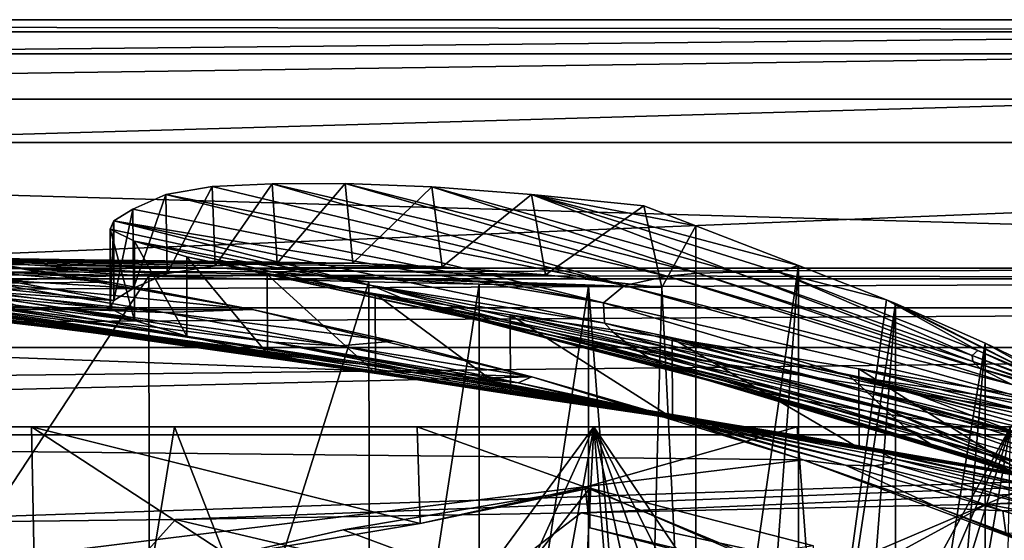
# Model space of a CAD drawing. Header units: metres. Extents: x -1004 to 0, y -708 to 0.
# Tile 74 of 103: x -368 to -244, y -66 to 0. Entities that reach past the tile are written whole.
import ezdxf

# ---------------------------------------------------------------- set-up
doc = ezdxf.new("R2010")
doc.units = ezdxf.units.M

msp = doc.modelspace()

# ---------------------------------------------------------------- linework, layer by layer
at = {"layer": 'top'}
for points in [[(-17.027203, -4.297202, 163.059692), (-987.0271, -4.297202, 163.059692), (-17.027203, -4.297202, 176.059937)], [(-987.0271, -4.297202, 163.059692), (-987.0271, -4.297202, 176.059692), (-17.027203, -4.297202, 176.059937)], [(-17.027203, -4.297202, 176.059937), (-987.0271, -4.297202, 176.059692), (-987.0271, -4.297202, 2050.059814)], [(-987.0271, -4.297202, 2063.059814), (-17.027203, -4.297202, 2063.059814), (-987.0271, -4.297202, 2050.059814)], [(-17.027203, -4.297202, 2063.059814), (-17.027203, -4.297202, 2050.059814), (-987.0271, -4.297202, 2050.059814)], [(-987.0271, -4.297202, 2050.059814), (-17.027203, -4.297202, 2050.059814), (-17.027203, -4.297202, 176.059937)], [(-17.027203, -4.297202, 2063.059814), (-987.0271, -4.297202, 2063.059814), (-51.027081, -31.297201, 2063.059814)], [(-51.027081, -31.297201, 2063.059814), (-987.0271, -4.297202, 2063.059814), (-953.0271, -31.297201, 2063.059814)], [(-17.027203, -4.297202, 163.059692), (-953.0271, -31.297201, 163.059692), (-987.0271, -4.297202, 163.059692)], [(-51.027081, -31.297201, 163.059692), (-953.0271, -31.297201, 163.059692), (-17.027203, -4.297202, 163.059692)], [(-349.623871, -31.971106, 1677.035767), (-349.811157, -22.041439, 1675.500244), (-343.964081, -21.022343, 1716.579224)], [(-291.990448, -33.475651, 1720.82019), (-343.964081, -21.022343, 1716.579224), (-349.811157, -22.041439, 1675.500244)], [(-343.586548, -30.995623, 1718.871216), (-349.623871, -31.971106, 1677.035767), (-343.964081, -21.022343, 1716.579224)], [(-343.586548, -30.995623, 1718.871216), (-343.964081, -21.022343, 1716.579224), (-336.415741, -20.679657, 1757.391724)], [(-336.415741, -20.679657, 1757.391724), (-343.964081, -21.022343, 1716.579224), (-291.990448, -33.475651, 1720.82019)], [(-335.784546, -30.660856, 1760.424438), (-343.586548, -30.995623, 1718.871216), (-336.415741, -20.679657, 1757.391724)], [(-335.784546, -30.660856, 1760.424438), (-336.415741, -20.679657, 1757.391724), (-327.179901, -20.651075, 1797.8573)], [(-327.179901, -20.651075, 1797.8573), (-336.415741, -20.679657, 1757.391724), (-286.608093, -32.29874, 1788.746826)], [(-286.608093, -32.29874, 1788.746826), (-336.415741, -20.679657, 1757.391724), (-291.990448, -33.475651, 1720.82019)], [(-326.232697, -30.666107, 1801.612061), (-335.784546, -30.660856, 1760.424438), (-327.179901, -20.651075, 1797.8573)], [(-326.232697, -30.666107, 1801.612061), (-327.179901, -20.651075, 1797.8573), (-316.273438, -21.062912, 1837.902588)], [(-316.273438, -21.062912, 1837.902588), (-327.179901, -20.651075, 1797.8573), (-282.719055, -31.931561, 1822.544922)], [(-282.719055, -31.931561, 1822.544922), (-327.179901, -20.651075, 1797.8573), (-286.608093, -32.29874, 1788.746826)], [(-314.949432, -31.151773, 1842.356323), (-326.232697, -30.666107, 1801.612061), (-316.273438, -21.062912, 1837.902588)], [(-314.949432, -31.151773, 1842.356323), (-316.273438, -21.062912, 1837.902588), (-303.717407, -22.003317, 1877.452881)], [(-303.717407, -22.003317, 1877.452881), (-316.273438, -21.062912, 1837.902588), (-278.024872, -31.790539, 1856.210938)], [(-278.024872, -31.790539, 1856.210938), (-316.273438, -21.062912, 1837.902588), (-282.719055, -31.931561, 1822.544922)], [(-353.885437, -33.805149, 1635.01062), (-353.946808, -23.876308, 1634.241455), (-349.811157, -22.041439, 1675.500244)], [(-349.811157, -22.041439, 1675.500244), (-353.946808, -23.876308, 1634.241455), (-294.61734, -35.651112, 1652.407471)], [(-349.623871, -31.971106, 1677.035767), (-353.885437, -33.805149, 1635.01062), (-349.811157, -22.041439, 1675.500244)], [(-291.990448, -33.475651, 1720.82019), (-349.811157, -22.041439, 1675.500244), (-294.61734, -35.651112, 1652.407471)], [(-301.956879, -32.159039, 1882.578613), (-314.949432, -31.151773, 1842.356323), (-303.717407, -22.003317, 1877.452881)], [(-301.956879, -32.159039, 1882.578613), (-303.717407, -22.003317, 1877.452881), (-289.536804, -23.433081, 1916.434204)], [(-272.541382, -31.815399, 1889.723267), (-270.040436, -30.983635, 1920.656494), (-303.717407, -22.003317, 1877.452881)], [(-270.040436, -30.983635, 1920.656494), (-282.992889, -25.967861, 1917.851685), (-303.717407, -22.003317, 1877.452881)], [(-303.717407, -22.003317, 1877.452881), (-282.992889, -25.967861, 1917.851685), (-289.536804, -23.433081, 1916.434204)], [(-272.541382, -31.815399, 1889.723267), (-303.717407, -22.003317, 1877.452881), (-278.024872, -31.790539, 1856.210938)], [(-287.282654, -33.739204, 1922.199097), (-301.956879, -32.159039, 1882.578613), (-289.536804, -23.433081, 1916.434204)], [(-287.282654, -33.739204, 1922.199097), (-289.536804, -23.433081, 1916.434204), (-282.992889, -25.967861, 1917.851685)], [(-356.368927, -35.382065, 1592.83313), (-356.368958, -25.355959, 1592.83313), (-353.946808, -23.876308, 1634.241455)], [(-294.61734, -35.651112, 1652.407471), (-353.946808, -23.876308, 1634.241455), (-356.368958, -25.355959, 1592.83313)], [(-353.885437, -33.805149, 1635.01062), (-356.368927, -35.382065, 1592.83313), (-353.946808, -23.876308, 1634.241455)], [(-356.838776, -26.395273, 1533.235962), (-356.368958, -25.355959, 1592.83313), (-356.838348, -36.406353, 1533.21875)], [(-356.838776, -26.395273, 1533.235962), (-323.886505, -33.482826, 1515.110596), (-356.368958, -25.355959, 1592.83313)], [(-356.838348, -36.406353, 1533.21875), (-356.368958, -25.355959, 1592.83313), (-356.368927, -35.382065, 1592.83313)], [(-323.886505, -33.482826, 1515.110596), (-294.490875, -38.240021, 1583.647217), (-356.368958, -25.355959, 1592.83313)], [(-356.368958, -25.355959, 1592.83313), (-294.490875, -38.240021, 1583.647217), (-294.61734, -35.651112, 1652.407471)], [(-287.282654, -33.739204, 1922.199097), (-282.992889, -25.967861, 1917.851685), (-282.983276, -120.435837, 1971.967407)], [(-282.983276, -120.435837, 1971.967407), (-282.992889, -25.967861, 1917.851685), (-270.040436, -30.983635, 1920.656494)], [(-353.758179, -27.908489, 1473.726563), (-356.838776, -26.395273, 1533.235962), (-353.755371, -37.913612, 1473.692505)], [(-353.755371, -37.913612, 1473.692505), (-356.838776, -26.395273, 1533.235962), (-356.838348, -36.406353, 1533.21875)], [(-356.838776, -26.395273, 1533.235962), (-353.758179, -27.908489, 1473.726563), (-323.886505, -33.482826, 1515.110596)], [(-347.140289, -29.874855, 1414.519409), (-353.758179, -27.908489, 1473.726563), (-347.133331, -39.876888, 1414.468628)], [(-347.133331, -39.876888, 1414.468628), (-353.758179, -27.908489, 1473.726563), (-353.755371, -37.913612, 1473.692505)], [(-353.758179, -27.908489, 1473.726563), (-318.329254, -35.796192, 1446.176025), (-323.886505, -33.482826, 1515.110596)], [(-353.758179, -27.908489, 1473.726563), (-347.140289, -29.874855, 1414.519409), (-318.329254, -35.796192, 1446.176025)], [(-407.739441, -30.962299, 1937.771973), (-449.856262, -29.737257, 1859.545288), (-366.910645, -31.381849, 1900.574707)], [(-366.910645, -31.381849, 1900.574707), (-449.856262, -29.737257, 1859.545288), (-377.005798, -30.698009, 1861.108276)], [(-376.35553, -30.28544, 1702.915039), (-335.784546, -30.660856, 1760.424438), (-400.750183, -29.583015, 1741.481201)], [(-335.784546, -30.660856, 1760.424438), (-393.93222, -29.823841, 1781.515381), (-400.750183, -29.583015, 1741.481201)], [(-531.481934, -36.547382, 663.785583), (-338.864685, -36.52253, 663.786255), (-375.407898, -30.10355, 663.954346)], [(-351.938263, -32.324677, 1932.342896), (-407.739441, -30.962299, 1937.771973), (-366.910645, -31.381849, 1900.574707)], [(-407.739441, -30.962299, 1937.771973), (-351.938263, -32.324677, 1932.342896), (-407.739441, -117.07737, 1987.490601)], [(-335.784546, -30.660856, 1760.424438), (-326.232697, -30.666107, 1801.612061), (-393.93222, -29.823841, 1781.515381)], [(-326.232697, -30.666107, 1801.612061), (-386.014496, -30.178612, 1821.405762), (-393.93222, -29.823841, 1781.515381)], [(-375.408569, -30.106926, 664.052185), (-356.965332, -33.059189, 664.052368), (-393.167786, -30.128054, 741.759888)], [(-393.167786, -30.128054, 741.759888), (-356.965332, -33.059189, 664.052368), (-371.795685, -33.18977, 741.846008)], [(-386.014496, -30.178612, 1821.405762), (-342.59552, -31.311728, 1862.786987), (-377.005798, -30.698009, 1861.108276)], [(-326.232697, -30.666107, 1801.612061), (-314.949432, -31.151773, 1842.356323), (-386.014496, -30.178612, 1821.405762)], [(-314.949432, -31.151773, 1842.356323), (-342.59552, -31.311728, 1862.786987), (-386.014496, -30.178612, 1821.405762)], [(-349.623871, -31.971106, 1677.035767), (-376.35553, -30.28544, 1702.915039), (-381.310059, -30.754047, 1662.499268)], [(-369.92572, -32.843689, 1622.839478), (-349.623871, -31.971106, 1677.035767), (-381.310059, -30.754047, 1662.499268)], [(-377.005798, -30.698009, 1861.108276), (-342.59552, -31.311728, 1862.786987), (-366.910645, -31.381849, 1900.574707)], [(-349.623871, -31.971106, 1677.035767), (-343.586548, -30.995623, 1718.871216), (-376.35553, -30.28544, 1702.915039)], [(-343.586548, -30.995623, 1718.871216), (-335.784546, -30.660856, 1760.424438), (-376.35553, -30.28544, 1702.915039)], [(-375.407898, -30.10355, 663.954346), (-356.965332, -33.059189, 664.052368), (-375.408569, -30.106926, 664.052185)], [(-375.407898, -30.10355, 663.954346), (-338.864685, -36.52253, 663.786255), (-356.965332, -33.059189, 664.052368)], [(-337.010559, -32.123077, 1355.821045), (-347.140289, -29.874855, 1414.519409), (-336.996796, -42.118385, 1355.753906)], [(-336.996796, -42.118385, 1355.753906), (-347.140289, -29.874855, 1414.519409), (-347.133331, -39.876888, 1414.468628)], [(-347.140289, -29.874855, 1414.519409), (-308.802277, -38.248672, 1377.620605), (-318.329254, -35.796192, 1446.176025)], [(-347.140289, -29.874855, 1414.519409), (-337.010559, -32.123077, 1355.821045), (-308.802277, -38.248672, 1377.620605)], [(-270.040436, -30.983635, 1920.656494), (-276.41806, -118.395508, 1970.531128), (-282.983276, -120.435837, 1971.967407)], [(-270.013733, -115.911118, 1969.068237), (-276.41806, -118.395508, 1970.531128), (-270.040436, -30.983635, 1920.656494)], [(-258.955139, -35.276363, 1923.057129), (-270.040436, -30.983635, 1920.656494), (-272.541382, -31.815399, 1889.723267)], [(-258.955139, -35.276363, 1923.057129), (-270.013733, -115.911118, 1969.068237), (-270.040436, -30.983635, 1920.656494)], [(-51.027081, -31.297201, 2063.059814), (-953.0271, -31.297201, 2063.059814), (-56.027115, -32.636967, 2063.059814)], [(-953.0271, -31.297201, 2063.059814), (-948.0271, -32.636948, 2063.059814), (-56.027115, -32.636967, 2063.059814)], [(-953.0271, -31.297201, 163.059692), (-51.027081, -31.297201, 163.059692), (-948.0271, -32.636948, 163.059692)], [(-51.027081, -31.297201, 163.059692), (-56.027115, -32.636967, 163.059692), (-948.0271, -32.636948, 163.059692)], [(-416.712677, -32.638969, 1138.565186), (-367.72348, -38.210056, 1139.887451), (-430.055206, -31.32688, 1217.911133)], [(-367.72348, -38.210056, 1139.887451), (-386.564911, -35.693794, 1218.36853), (-430.055206, -31.32688, 1217.911133)], [(-353.885437, -33.805149, 1635.01062), (-349.623871, -31.971106, 1677.035767), (-369.92572, -32.843689, 1622.839478)], [(-342.59552, -31.311728, 1862.786987), (-330.750305, -32.229645, 1902.024658), (-366.910645, -31.381849, 1900.574707)], [(-366.910645, -31.381849, 1900.574707), (-330.750305, -32.229645, 1902.024658), (-351.938263, -32.324677, 1932.342896)], [(-330.750305, -32.229645, 1902.024658), (-324.226288, -33.017849, 1927.601563), (-351.938263, -32.324677, 1932.342896)], [(-314.949432, -31.151773, 1842.356323), (-301.956879, -32.159039, 1882.578613), (-342.59552, -31.311728, 1862.786987)], [(-301.956879, -32.159039, 1882.578613), (-330.750305, -32.229645, 1902.024658), (-342.59552, -31.311728, 1862.786987)], [(-323.405487, -34.535603, 1297.836304), (-337.010559, -32.123077, 1355.821045), (-323.383698, -44.551651, 1297.754272)], [(-323.383698, -44.551651, 1297.754272), (-337.010559, -32.123077, 1355.821045), (-336.996796, -42.118385, 1355.753906)], [(-337.010559, -32.123077, 1355.821045), (-300.957428, -39.810394, 1335.841431), (-308.802277, -38.248672, 1377.620605)], [(-337.010559, -32.123077, 1355.821045), (-323.405487, -34.535603, 1297.836304), (-300.957428, -39.810394, 1335.841431)], [(-301.956879, -32.159039, 1882.578613), (-287.282654, -33.739204, 1922.199097), (-330.750305, -32.229645, 1902.024658)], [(-287.282654, -33.739204, 1922.199097), (-296.512054, -33.58321, 1923.016235), (-330.750305, -32.229645, 1902.024658)], [(-330.750305, -32.229645, 1902.024658), (-296.512054, -33.58321, 1923.016235), (-310.291718, -33.316727, 1924.922119)], [(-310.291718, -33.316727, 1924.922119), (-324.226288, -33.017849, 1927.601563), (-330.750305, -32.229645, 1902.024658)], [(-286.608093, -32.29874, 1788.746826), (-247.13945, -43.943707, 1787.032593), (-282.719055, -31.931561, 1822.544922)], [(-278.024872, -31.790539, 1856.210938), (-282.719055, -31.931561, 1822.544922), (-248.054855, -43.071709, 1820.951904)], [(-282.719055, -31.931561, 1822.544922), (-247.13945, -43.943707, 1787.032593), (-248.054855, -43.071709, 1820.951904)], [(-272.541382, -31.815399, 1889.723267), (-278.024872, -31.790539, 1856.210938), (-248.152145, -42.32835, 1854.946777)], [(-248.152145, -42.32835, 1854.946777), (-278.024872, -31.790539, 1856.210938), (-248.054855, -43.071709, 1820.951904)], [(-247.4422, -41.688202, 1888.990845), (-258.955139, -35.276363, 1923.057129), (-272.541382, -31.815399, 1889.723267)], [(-247.4422, -41.688202, 1888.990845), (-272.541382, -31.815399, 1889.723267), (-248.152145, -42.32835, 1854.946777)], [(-56.027115, -32.636967, 2063.059814), (-948.0271, -32.636948, 2063.059814), (-944.366821, -36.297203, 2063.059814)], [(-948.0271, -32.636948, 163.059692), (-56.027115, -32.636967, 163.059692), (-944.366821, -36.297203, 163.059692)], [(-56.027115, -32.636967, 2063.059814), (-944.366821, -36.297203, 2063.059814), (-59.687374, -36.297272, 2063.059814)], [(-56.027115, -32.636967, 163.059692), (-59.687374, -36.297272, 163.059692), (-944.366821, -36.297203, 163.059692)], [(-401.780121, -34.028625, 1059.436401), (-357.435852, -39.591667, 1100.890869), (-416.712677, -32.638969, 1138.565186)], [(-357.435852, -39.591667, 1100.890869), (-367.72348, -38.210056, 1139.887451), (-416.712677, -32.638969, 1138.565186)], [(-351.938263, -32.324677, 1932.342896), (-351.825775, -120.54055, 1983.256348), (-407.739441, -117.07737, 1987.490601)], [(-374.189117, -35.837475, 900.274048), (-386.184387, -32.924248, 820.454285), (-361.657471, -36.48938, 820.8479)], [(-386.184387, -32.924248, 820.454285), (-349.956116, -36.869236, 741.985901), (-361.657471, -36.48938, 820.8479)], [(-349.956116, -36.869236, 741.985901), (-386.184387, -32.924248, 820.454285), (-371.795685, -33.18977, 741.846008)], [(-356.368927, -35.382065, 1592.83313), (-369.92572, -32.843689, 1622.839478), (-371.95282, -33.783913, 1582.046143)], [(-371.795685, -33.18977, 741.846008), (-356.965332, -33.059189, 664.052368), (-338.890381, -36.527443, 664.052612)], [(-338.890381, -36.527443, 664.052612), (-349.956116, -36.869236, 741.985901), (-371.795685, -33.18977, 741.846008)], [(-356.368927, -35.382065, 1592.83313), (-353.885437, -33.805149, 1635.01062), (-369.92572, -32.843689, 1622.839478)], [(-356.965332, -33.059189, 664.052368), (-338.864685, -36.52253, 663.786255), (-338.890381, -36.527443, 664.052612)], [(-351.938263, -32.324677, 1932.342896), (-324.226288, -33.017849, 1927.601563), (-351.825775, -120.54055, 1983.256348)], [(-324.226288, -33.017849, 1927.601563), (-324.087128, -123.006027, 1979.526489), (-351.825775, -120.54055, 1983.256348)], [(-324.226288, -33.017849, 1927.601563), (-310.291718, -33.316727, 1924.922119), (-324.087128, -123.006027, 1979.526489)], [(-310.291718, -33.316727, 1924.922119), (-310.262482, -123.97348, 1977.257568), (-324.087128, -123.006027, 1979.526489)], [(-323.886505, -33.482826, 1515.110596), (-318.329254, -35.796192, 1446.176025), (-288.946777, -42.56554, 1480.521851)], [(-291.528076, -40.867588, 1514.844849), (-293.370056, -39.406361, 1549.223145), (-323.886505, -33.482826, 1515.110596)], [(-293.370056, -39.406361, 1549.223145), (-294.490875, -38.240021, 1583.647217), (-323.886505, -33.482826, 1515.110596)], [(-288.946777, -42.56554, 1480.521851), (-291.528076, -40.867588, 1514.844849), (-323.886505, -33.482826, 1515.110596)], [(-310.291718, -33.316727, 1924.922119), (-296.512054, -33.58321, 1923.016235), (-310.262482, -123.97348, 1977.257568)], [(-294.61734, -35.651112, 1652.407471), (-238.321457, -48.597263, 1651.354126), (-291.990448, -33.475651, 1720.82019)], [(-286.608093, -32.29874, 1788.746826), (-291.990448, -33.475651, 1720.82019), (-243.138687, -45.967007, 1719.404785)], [(-291.990448, -33.475651, 1720.82019), (-238.321457, -48.597263, 1651.354126), (-243.138687, -45.967007, 1719.404785)], [(-286.608093, -32.29874, 1788.746826), (-243.138687, -45.967007, 1719.404785), (-247.13945, -43.943707, 1787.032593)], [(-339.428925, -41.840843, 1021.972473), (-401.780121, -34.028625, 1059.436401), (-387.575012, -35.048721, 979.913208)], [(-339.428925, -41.840843, 1021.972473), (-347.988312, -40.822254, 1061.574341), (-401.780121, -34.028625, 1059.436401)], [(-347.988312, -40.822254, 1061.574341), (-357.435852, -39.591667, 1100.890869), (-401.780121, -34.028625, 1059.436401)], [(-386.564911, -35.693794, 1218.36853), (-353.093536, -39.948284, 1258.415405), (-401.058075, -33.75766, 1297.962158)], [(-353.093536, -39.948284, 1258.415405), (-362.177063, -38.543133, 1298.10083), (-401.058075, -33.75766, 1297.962158)], [(-401.058075, -33.75766, 1297.962158), (-362.177063, -38.543133, 1298.10083), (-369.89389, -37.235439, 1338.084595)], [(-372.438507, -34.280434, 1541.188721), (-356.368927, -35.382065, 1592.83313), (-371.95282, -33.783913, 1582.046143)], [(-371.360535, -34.999748, 1500.330566), (-356.838348, -36.406353, 1533.21875), (-372.438507, -34.280434, 1541.188721)], [(-356.838348, -36.406353, 1533.21875), (-356.368927, -35.382065, 1592.83313), (-372.438507, -34.280434, 1541.188721)], [(-306.375793, -37.192909, 1240.774048), (-323.405487, -34.535603, 1297.836304), (-306.343414, -47.185883, 1240.676514)], [(-306.343414, -47.185883, 1240.676514), (-323.405487, -34.535603, 1297.836304), (-323.383698, -44.551651, 1297.754272)], [(-323.405487, -34.535603, 1297.836304), (-291.65329, -41.430958, 1294.393311), (-300.957428, -39.810394, 1335.841431)], [(-291.65329, -41.430958, 1294.393311), (-323.405487, -34.535603, 1297.836304), (-280.970673, -43.143353, 1253.334106)], [(-323.405487, -34.535603, 1297.836304), (-306.375793, -37.192909, 1240.774048), (-280.970673, -43.143353, 1253.334106)], [(-296.512054, -33.58321, 1923.016235), (-296.480133, -123.14447, 1974.720581), (-310.262482, -123.97348, 1977.257568)], [(-296.480133, -123.14447, 1974.720581), (-296.512054, -33.58321, 1923.016235), (-289.680511, -122.021782, 1973.367065)], [(-296.512054, -33.58321, 1923.016235), (-287.282654, -33.739204, 1922.199097), (-289.680511, -122.021782, 1973.367065)], [(-289.680511, -122.021782, 1973.367065), (-287.282654, -33.739204, 1922.199097), (-282.983276, -120.435837, 1971.967407)], [(-331.777222, -42.686413, 982.14563), (-339.428925, -41.840843, 1021.972473), (-387.575012, -35.048721, 979.913208)], [(-374.189117, -35.837475, 900.274048), (-325.047791, -43.415565, 942.16156), (-387.575012, -35.048721, 979.913208)], [(-325.047791, -43.415565, 942.16156), (-331.777222, -42.686413, 982.14563), (-387.575012, -35.048721, 979.913208)], [(-330.876892, -43.161781, 1180.17627), (-342.656006, -41.439228, 1219.08606), (-386.564911, -35.693794, 1218.36853)], [(-342.656006, -41.439228, 1219.08606), (-353.093536, -39.948284, 1258.415405), (-386.564911, -35.693794, 1218.36853)], [(-386.564911, -35.693794, 1218.36853), (-367.72348, -38.210056, 1139.887451), (-330.876892, -43.161781, 1180.17627)], [(-381.196442, -34.925526, 1418.784668), (-376.233063, -36.032852, 1378.309082), (-347.133331, -39.876888, 1414.468628)], [(-381.196442, -34.925526, 1418.784668), (-347.133331, -39.876888, 1414.468628), (-368.722198, -35.984863, 1459.526123)], [(-361.657471, -36.48938, 820.8479), (-336.33078, -40.612522, 821.359497), (-374.189117, -35.837475, 900.274048)], [(-336.33078, -40.612522, 821.359497), (-319.250275, -44.07832, 902.09198), (-374.189117, -35.837475, 900.274048)], [(-374.189117, -35.837475, 900.274048), (-319.250275, -44.07832, 902.09198), (-325.047791, -43.415565, 942.16156)], [(-368.722198, -35.984863, 1459.526123), (-353.755371, -37.913612, 1473.692505), (-371.360535, -34.999748, 1500.330566)], [(-353.755371, -37.913612, 1473.692505), (-356.838348, -36.406353, 1533.21875), (-371.360535, -34.999748, 1500.330566)], [(-347.133331, -39.876888, 1414.468628), (-353.755371, -37.913612, 1473.692505), (-368.722198, -35.984863, 1459.526123)], [(-318.329254, -35.796192, 1446.176025), (-285.60553, -44.105999, 1446.173706), (-288.946777, -42.56554, 1480.521851)], [(-318.329254, -35.796192, 1446.176025), (-308.802277, -38.248672, 1377.620605), (-281.504333, -45.400059, 1411.847046)], [(-285.60553, -44.105999, 1446.173706), (-318.329254, -35.796192, 1446.176025), (-281.504333, -45.400059, 1411.847046)], [(-294.490875, -38.240021, 1583.647217), (-263.645233, -44.88121, 1583.197998), (-294.61734, -35.651112, 1652.407471)], [(-294.61734, -35.651112, 1652.407471), (-263.645233, -44.88121, 1583.197998), (-238.321457, -48.597263, 1651.354126)], [(-258.955139, -35.276363, 1923.057129), (-257.80545, -35.762718, 1923.442993), (-270.013733, -115.911118, 1969.068237)], [(-257.80545, -35.762718, 1923.442993), (-263.798035, -112.994408, 1967.589844), (-270.013733, -115.911118, 1969.068237)], [(-263.798035, -112.994408, 1967.589844), (-257.80545, -35.762718, 1923.442993), (-257.797852, -109.658508, 1966.107544)], [(-257.80545, -35.762718, 1923.442993), (-258.955139, -35.276363, 1923.057129), (-232.64859, -48.435558, 1923.057129)], [(-232.64859, -48.435558, 1923.057129), (-258.955139, -35.276363, 1923.057129), (-247.4422, -41.688202, 1888.990845)], [(-257.80545, -35.762718, 1923.442993), (-246.537567, -40.746387, 1927.94043), (-257.797852, -109.658508, 1966.107544)], [(-246.537567, -40.746387, 1927.94043), (-257.80545, -35.762718, 1923.442993), (-232.64859, -48.435558, 1923.057129)], [(-944.366821, -36.297203, 2063.059814), (-943.0271, -41.297203, 2063.059814), (-59.687374, -36.297272, 2063.059814)], [(-944.366821, -36.297203, 163.059692), (-59.687374, -36.297272, 163.059692), (-943.0271, -41.297203, 163.059692)], [(-59.687374, -36.297272, 2063.059814), (-943.0271, -41.297203, 2063.059814), (-61.027081, -41.297325, 2063.059814)], [(-59.687374, -36.297272, 163.059692), (-61.027081, -41.297325, 163.059692), (-943.0271, -41.297203, 163.059692)], [(-595.075806, -52.034935, 663.380066), (-303.672577, -44.981171, 663.564758), (-531.481934, -36.547382, 663.785583)], [(-303.672577, -44.981171, 663.564758), (-338.864685, -36.52253, 663.786255), (-531.481934, -36.547382, 663.785583)], [(-376.233063, -36.032852, 1378.309082), (-336.996796, -42.118385, 1355.753906), (-347.133331, -39.876888, 1414.468628)], [(-369.89389, -37.235439, 1338.084595), (-336.996796, -42.118385, 1355.753906), (-376.233063, -36.032852, 1378.309082)], [(-362.177063, -38.543133, 1298.10083), (-336.996796, -42.118385, 1355.753906), (-369.89389, -37.235439, 1338.084595)], [(-349.956116, -36.869236, 741.985901), (-327.775848, -41.088341, 742.181274), (-361.657471, -36.48938, 820.8479)], [(-327.775848, -41.088341, 742.181274), (-336.33078, -40.612522, 821.359497), (-361.657471, -36.48938, 820.8479)], [(-338.890381, -36.527443, 664.052612), (-321.135895, -40.50816, 664.052979), (-349.956116, -36.869236, 741.985901)], [(-321.135895, -40.50816, 664.052979), (-327.775848, -41.088341, 742.181274), (-349.956116, -36.869236, 741.985901)], [(-338.890381, -36.527443, 664.052612), (-338.864685, -36.52253, 663.786255), (-321.135895, -40.50816, 664.052979)], [(-338.864685, -36.52253, 663.786255), (-303.672577, -44.981171, 663.564758), (-321.135895, -40.50816, 664.052979)], [(-285.985413, -40.163826, 1184.84082), (-306.375793, -37.192909, 1240.774048), (-285.941467, -50.210083, 1184.7323)], [(-285.941467, -50.210083, 1184.7323), (-306.375793, -37.192909, 1240.774048), (-306.343414, -47.185883, 1240.676514)], [(-280.970673, -43.143353, 1253.334106), (-306.375793, -37.192909, 1240.774048), (-268.992188, -44.928917, 1212.714966)], [(-306.375793, -37.192909, 1240.774048), (-285.985413, -40.163826, 1184.84082), (-268.992188, -44.928917, 1212.714966)], [(-304.478302, -47.229668, 1103.389648), (-367.72348, -38.210056, 1139.887451), (-357.435852, -39.591667, 1100.890869)], [(-367.72348, -38.210056, 1139.887451), (-317.771637, -45.182453, 1141.74707), (-330.876892, -43.161781, 1180.17627)], [(-317.771637, -45.182453, 1141.74707), (-367.72348, -38.210056, 1139.887451), (-304.478302, -47.229668, 1103.389648)], [(-308.802277, -38.248672, 1377.620605), (-276.642151, -46.566498, 1377.620605), (-281.504333, -45.400059, 1411.847046)], [(-308.802277, -38.248672, 1377.620605), (-300.957428, -39.810394, 1335.841431), (-269.606689, -47.939056, 1336.105835)], [(-276.642151, -46.566498, 1377.620605), (-308.802277, -38.248672, 1377.620605), (-269.606689, -47.939056, 1336.105835)], [(-261.687805, -46.633362, 1548.88855), (-294.490875, -38.240021, 1583.647217), (-293.370056, -39.406361, 1549.223145)], [(-294.490875, -38.240021, 1583.647217), (-261.687805, -46.633362, 1548.88855), (-263.645233, -44.88121, 1583.197998)], [(-323.383698, -44.551651, 1297.754272), (-362.177063, -38.543133, 1298.10083), (-353.093536, -39.948284, 1258.415405)], [(-323.383698, -44.551651, 1297.754272), (-336.996796, -42.118385, 1355.753906), (-362.177063, -38.543133, 1298.10083)], [(-292.772278, -49.040684, 1064.451416), (-357.435852, -39.591667, 1100.890869), (-347.988312, -40.822254, 1061.574341)], [(-292.772278, -49.040684, 1064.451416), (-304.478302, -47.229668, 1103.389648), (-357.435852, -39.591667, 1100.890869)], [(-259.289551, -48.929192, 1514.677612), (-293.370056, -39.406361, 1549.223145), (-291.528076, -40.867588, 1514.844849)], [(-259.289551, -48.929192, 1514.677612), (-261.687805, -46.633362, 1548.88855), (-293.370056, -39.406361, 1549.223145)], [(-306.343414, -47.185883, 1240.676514), (-353.093536, -39.948284, 1258.415405), (-342.656006, -41.439228, 1219.08606)], [(-306.343414, -47.185883, 1240.676514), (-323.383698, -44.551651, 1297.754272), (-353.093536, -39.948284, 1258.415405)], [(-282.723938, -50.517731, 1024.996826), (-347.988312, -40.822254, 1061.574341), (-339.428925, -41.840843, 1021.972473)], [(-282.723938, -50.517731, 1024.996826), (-292.772278, -49.040684, 1064.451416), (-347.988312, -40.822254, 1061.574341)], [(-314.389923, -44.675793, 862.008667), (-336.33078, -40.612522, 821.359497), (-310.466095, -45.189075, 821.986877)], [(-310.466095, -45.189075, 821.986877), (-336.33078, -40.612522, 821.359497), (-305.381622, -45.768963, 742.433655)], [(-336.33078, -40.612522, 821.359497), (-327.775848, -41.088341, 742.181274), (-305.381622, -45.768963, 742.433655)], [(-319.250275, -44.07832, 902.09198), (-336.33078, -40.612522, 821.359497), (-314.389923, -44.675793, 862.008667)], [(-327.775848, -41.088341, 742.181274), (-321.135895, -40.50816, 664.052979), (-303.654175, -44.997814, 664.053406)], [(-321.135895, -40.50816, 664.052979), (-303.672577, -44.981171, 663.564758), (-303.654175, -44.997814, 664.053406)], [(-300.957428, -39.810394, 1335.841431), (-261.438019, -49.302872, 1294.853638), (-269.606689, -47.939056, 1336.105835)], [(-300.957428, -39.810394, 1335.841431), (-291.65329, -41.430958, 1294.393311), (-261.438019, -49.302872, 1294.853638)], [(-256.420593, -51.554573, 1480.545166), (-259.289551, -48.929192, 1514.677612), (-291.528076, -40.867588, 1514.844849)], [(-256.420593, -51.554573, 1480.545166), (-291.528076, -40.867588, 1514.844849), (-288.946777, -42.56554, 1480.521851)], [(-262.438934, -43.977139, 1130.210693), (-285.985413, -40.163826, 1184.84082), (-262.384857, -54.001461, 1130.086304)], [(-262.384857, -54.001461, 1130.086304), (-285.985413, -40.163826, 1184.84082), (-285.941467, -50.210083, 1184.7323)], [(-268.992188, -44.928917, 1212.714966), (-285.985413, -40.163826, 1184.84082), (-255.806763, -46.954472, 1172.596802)], [(-285.985413, -40.163826, 1184.84082), (-241.551971, -49.293964, 1133.013428), (-255.806763, -46.954472, 1172.596802)], [(-285.985413, -40.163826, 1184.84082), (-262.438934, -43.977139, 1130.210693), (-241.551971, -49.293964, 1133.013428)], [(-257.797852, -109.658508, 1966.107544), (-246.537567, -40.746387, 1927.94043), (-252.0392, -105.917747, 1964.633545)], [(-246.537567, -40.746387, 1927.94043), (-246.547363, -101.787735, 1963.180786), (-252.0392, -105.917747, 1964.633545)], [(-246.537567, -40.746387, 1927.94043), (-236.432617, -45.582615, 1933.354736), (-246.547363, -101.787735, 1963.180786)], [(-232.64859, -48.435558, 1923.057129), (-236.432617, -45.582615, 1933.354736), (-246.537567, -40.746387, 1927.94043)], [(-943.0271, -41.297203, 2063.059814), (-943.0271, -51.297203, 2063.059814), (-61.027081, -41.297325, 2063.059814)], [(-943.0271, -41.297203, 163.059692), (-61.027081, -41.297325, 163.059692), (-943.0271, -51.297203, 163.059692)], [(-61.027081, -41.297325, 2063.059814), (-943.0271, -51.297203, 2063.059814), (-61.026958, -51.297203, 2063.059814)], [(-61.027081, -41.297325, 163.059692), (-61.026958, -51.297203, 163.059692), (-943.0271, -51.297203, 163.059692)], [(-285.941467, -50.210083, 1184.7323), (-342.656006, -41.439228, 1219.08606), (-330.876892, -43.161781, 1180.17627)], [(-285.941467, -50.210083, 1184.7323), (-306.343414, -47.185883, 1240.676514), (-342.656006, -41.439228, 1219.08606)], [(-274.364014, -51.72514, 985.123596), (-339.428925, -41.840843, 1021.972473), (-331.777222, -42.686413, 982.14563)], [(-274.364014, -51.72514, 985.123596), (-282.723938, -50.517731, 1024.996826), (-339.428925, -41.840843, 1021.972473)], [(-305.381622, -45.768963, 742.433655), (-327.775848, -41.088341, 742.181274), (-303.654175, -44.997814, 664.053406)], [(-291.65329, -41.430958, 1294.393311), (-252.258163, -50.696526, 1253.903687), (-261.438019, -49.302872, 1294.853638)], [(-280.970673, -43.143353, 1253.334106), (-252.258163, -50.696526, 1253.903687), (-291.65329, -41.430958, 1294.393311)], [(-248.152145, -42.32835, 1854.946777), (-220.671463, -53.071621, 1853.910034), (-247.4422, -41.688202, 1888.990845)], [(-223.901474, -51.995384, 1888.391846), (-232.64859, -48.435558, 1923.057129), (-247.4422, -41.688202, 1888.990845)], [(-220.671463, -53.071621, 1853.910034), (-223.901474, -51.995384, 1888.391846), (-247.4422, -41.688202, 1888.990845)], [(-267.71582, -52.755619, 944.93689), (-274.364014, -51.72514, 985.123596), (-331.777222, -42.686413, 982.14563)], [(-331.777222, -42.686413, 982.14563), (-325.047791, -43.415565, 942.16156), (-267.71582, -52.755619, 944.93689)], [(-317.771637, -45.182453, 1141.74707), (-285.941467, -50.210083, 1184.7323), (-330.876892, -43.161781, 1180.17627)], [(-319.250275, -44.07832, 902.09198), (-262.795471, -53.692429, 904.544983), (-325.047791, -43.415565, 942.16156)], [(-325.047791, -43.415565, 942.16156), (-262.795471, -53.692429, 904.544983), (-267.71582, -52.755619, 944.93689)], [(-288.946777, -42.56554, 1480.521851), (-285.60553, -44.105999, 1446.173706), (-253.044098, -53.68557, 1446.27063)], [(-253.044098, -53.68557, 1446.27063), (-256.420593, -51.554573, 1480.545166), (-288.946777, -42.56554, 1480.521851)], [(-268.992188, -44.928917, 1212.714966), (-242.190506, -52.156536, 1213.285645), (-280.970673, -43.143353, 1253.334106)], [(-242.190506, -52.156536, 1213.285645), (-252.258163, -50.696526, 1253.903687), (-280.970673, -43.143353, 1253.334106)], [(-248.054855, -43.071709, 1820.951904), (-216.249344, -54.248127, 1819.666382), (-248.152145, -42.32835, 1854.946777)], [(-216.249344, -54.248127, 1819.666382), (-220.671463, -53.071621, 1853.910034), (-248.152145, -42.32835, 1854.946777)], [(-247.13945, -43.943707, 1787.032593), (-210.637924, -55.526642, 1785.716309), (-248.054855, -43.071709, 1820.951904)], [(-210.637924, -55.526642, 1785.716309), (-216.249344, -54.248127, 1819.666382), (-248.054855, -43.071709, 1820.951904)], [(-262.795471, -53.692429, 904.544983), (-319.250275, -44.07832, 902.09198), (-259.61264, -54.542381, 864.055786)], [(-259.61264, -54.542381, 864.055786), (-319.250275, -44.07832, 902.09198), (-314.389923, -44.675793, 862.008667)], [(-259.61264, -54.542381, 864.055786), (-314.389923, -44.675793, 862.008667), (-284.325073, -50.114429, 822.727783)], [(-284.325073, -50.114429, 822.727783), (-314.389923, -44.675793, 862.008667), (-310.466095, -45.189075, 821.986877)], [(-285.60553, -44.105999, 1446.173706), (-249.167786, -55.133194, 1411.917114), (-253.044098, -53.68557, 1446.27063)], [(-285.60553, -44.105999, 1446.173706), (-281.504333, -45.400059, 1411.847046), (-249.167786, -55.133194, 1411.917114)], [(-240.968918, -47.569607, 1074.731201), (-262.438934, -43.977139, 1130.210693), (-240.919846, -57.581982, 1074.585938)], [(-240.919846, -57.581982, 1074.585938), (-262.438934, -43.977139, 1130.210693), (-262.384857, -54.001461, 1130.086304)], [(-262.438934, -43.977139, 1130.210693), (-228.363373, -51.495747, 1093.067871), (-241.551971, -49.293964, 1133.013428)], [(-262.438934, -43.977139, 1130.210693), (-240.968918, -47.569607, 1074.731201), (-228.363373, -51.495747, 1093.067871)], [(-196.5961, -58.353043, 1718.626953), (-203.843079, -56.892742, 1752.115479), (-247.13945, -43.943707, 1787.032593)], [(-203.843079, -56.892742, 1752.115479), (-210.637924, -55.526642, 1785.716309), (-247.13945, -43.943707, 1787.032593)], [(-243.138687, -45.967007, 1719.404785), (-196.5961, -58.353043, 1718.626953), (-247.13945, -43.943707, 1787.032593)], [(-269.478577, -55.455761, 663.290466), (-303.672577, -44.981171, 663.564758), (-595.075806, -52.034935, 663.380066)], [(-304.478302, -47.229668, 1103.389648), (-262.384857, -54.001461, 1130.086304), (-317.771637, -45.182453, 1141.74707)], [(-262.384857, -54.001461, 1130.086304), (-285.941467, -50.210083, 1184.7323), (-317.771637, -45.182453, 1141.74707)], [(-310.466095, -45.189075, 821.986877), (-305.381622, -45.768963, 742.433655), (-282.960846, -50.589264, 782.622742)], [(-284.325073, -50.114429, 822.727783), (-310.466095, -45.189075, 821.986877), (-282.960846, -50.589264, 782.622742)], [(-284.09259, -50.695465, 703.188965), (-305.381622, -45.768963, 742.433655), (-303.654175, -44.997814, 664.053406)], [(-305.381622, -45.768963, 742.433655), (-282.900177, -50.832981, 742.744568), (-282.960846, -50.589264, 782.622742)], [(-282.900177, -50.832981, 742.744568), (-305.381622, -45.768963, 742.433655), (-284.09259, -50.695465, 703.188965)], [(-303.672577, -44.981171, 663.564758), (-286.39743, -49.992882, 664.053955), (-303.654175, -44.997814, 664.053406)], [(-303.672577, -44.981171, 663.564758), (-269.478577, -55.455761, 663.290466), (-286.39743, -49.992882, 664.053955)], [(-303.654175, -44.997814, 664.053406), (-286.39743, -49.992882, 664.053955), (-284.09259, -50.695465, 703.188965)], [(-281.504333, -45.400059, 1411.847046), (-276.642151, -46.566498, 1377.620605), (-244.795303, -56.206722, 1377.620605)], [(-281.504333, -45.400059, 1411.847046), (-244.795303, -56.206722, 1377.620605), (-249.167786, -55.133194, 1411.917114)], [(-242.190506, -52.156536, 1213.285645), (-268.992188, -44.928917, 1212.714966), (-255.806763, -46.954472, 1172.596802)], [(-263.645233, -44.88121, 1583.197998), (-233.031952, -51.70158, 1582.861694), (-238.321457, -48.597263, 1651.354126)], [(-231.634521, -52.854492, 1565.738892), (-233.031952, -51.70158, 1582.861694), (-263.645233, -44.88121, 1583.197998)], [(-261.687805, -46.633362, 1548.88855), (-230.206039, -54.224449, 1548.64856), (-263.645233, -44.88121, 1583.197998)], [(-263.645233, -44.88121, 1583.197998), (-230.206039, -54.224449, 1548.64856), (-231.634521, -52.854492, 1565.738892)], [(-236.432617, -45.582615, 1933.354736), (-241.346817, -97.285484, 1961.762451), (-246.547363, -101.787735, 1963.180786)], [(-276.642151, -46.566498, 1377.620605), (-243.269638, -56.451195, 1363.350952), (-244.795303, -56.206722, 1377.620605)], [(-269.606689, -47.939056, 1336.105835), (-240.432281, -56.394814, 1323.249268), (-276.642151, -46.566498, 1377.620605)], [(-240.432281, -56.394814, 1323.249268), (-243.269638, -56.451195, 1363.350952), (-276.642151, -46.566498, 1377.620605)], [(-230.206039, -54.224449, 1548.64856), (-261.687805, -46.633362, 1548.88855), (-228.744385, -55.840778, 1531.606323)], [(-228.744385, -55.840778, 1531.606323), (-261.687805, -46.633362, 1548.88855), (-227.244125, -57.651718, 1514.609497)], [(-261.687805, -46.633362, 1548.88855), (-259.289551, -48.929192, 1514.677612), (-227.244125, -57.651718, 1514.609497)], [(-255.806763, -46.954472, 1172.596802), (-241.551971, -49.293964, 1133.013428), (-219.937149, -55.510082, 1133.190552)], [(-219.937149, -55.510082, 1133.190552), (-242.190506, -52.156536, 1213.285645), (-255.806763, -46.954472, 1172.596802)], [(-292.772278, -49.040684, 1064.451416), (-240.919846, -57.581982, 1074.585938), (-304.478302, -47.229668, 1103.389648)], [(-240.919846, -57.581982, 1074.585938), (-262.384857, -54.001461, 1130.086304), (-304.478302, -47.229668, 1103.389648)], [(-269.606689, -47.939056, 1336.105835), (-261.438019, -49.302872, 1294.853638), (-240.432281, -56.394814, 1323.249268)], [(-240.919846, -57.581982, 1074.585938), (-292.772278, -49.040684, 1064.451416), (-282.723938, -50.517731, 1024.996826)], [(-261.438019, -49.302872, 1294.853638), (-234.383423, -57.066994, 1283.510132), (-240.432281, -56.394814, 1323.249268)], [(-261.438019, -49.302872, 1294.853638), (-252.258163, -50.696526, 1253.903687), (-234.383423, -57.066994, 1283.510132)], [(-227.244125, -57.651718, 1514.609497), (-259.289551, -48.929192, 1514.677612), (-231.471115, -60.217842, 1462.661743)], [(-259.289551, -48.929192, 1514.677612), (-236.451035, -59.145065, 1443.214478), (-231.471115, -60.217842, 1462.661743)], [(-236.451035, -59.145065, 1443.214478), (-259.289551, -48.929192, 1514.677612), (-256.420593, -51.554573, 1480.545166)], [(-286.39743, -49.992882, 664.053955), (-269.317902, -55.489838, 664.054688), (-284.09259, -50.695465, 703.188965)], [(-269.478577, -55.455761, 663.290466), (-269.317902, -55.489838, 664.054688), (-286.39743, -49.992882, 664.053955)], [(-258.169403, -55.283981, 823.579956), (-259.61264, -54.542381, 864.055786), (-284.325073, -50.114429, 822.727783)], [(-258.169403, -55.283981, 823.579956), (-284.325073, -50.114429, 822.727783), (-258.458435, -55.866978, 783.22937)], [(-284.325073, -50.114429, 822.727783), (-282.960846, -50.589264, 782.622742), (-258.458435, -55.866978, 783.22937)], [(-284.09259, -50.695465, 703.188965), (-269.317902, -55.489838, 664.054688), (-264.121338, -56.131073, 703.352234)], [(-264.121338, -56.131073, 703.352234), (-282.900177, -50.832981, 742.744568), (-284.09259, -50.695465, 703.188965)], [(-282.960846, -50.589264, 782.622742), (-282.900177, -50.832981, 742.744568), (-260.458252, -56.202286, 743.115723)], [(-258.458435, -55.866978, 783.22937), (-282.960846, -50.589264, 782.622742), (-260.458252, -56.202286, 743.115723)], [(-282.900177, -50.832981, 742.744568), (-264.121338, -56.131073, 703.352234), (-260.458252, -56.202286, 743.115723)], [(-224.453674, -60.265884, 1017.353943), (-282.723938, -50.517731, 1024.996826), (-274.364014, -51.72514, 985.123596)], [(-224.453674, -60.265884, 1017.353943), (-240.919846, -57.581982, 1074.585938), (-282.723938, -50.517731, 1024.996826)], [(-252.258163, -50.696526, 1253.903687), (-225.167816, -58.553448, 1244.406616), (-234.383423, -57.066994, 1283.510132)], [(-242.190506, -52.156536, 1213.285645), (-225.167816, -58.553448, 1244.406616), (-252.258163, -50.696526, 1253.903687)], [(-61.026958, -51.297203, 163.059692), (-726.290894, -51.297203, 197.247162), (-943.0271, -51.297203, 163.059692)], [(-943.0271, -51.297203, 2063.059814), (-454.791016, -51.297203, 2034.755859), (-61.026958, -51.297203, 2063.059814)], [(-685.753662, -51.297203, 203.297897), (-726.290894, -51.297203, 197.247162), (-61.026958, -51.297203, 163.059692)], [(-645.897888, -51.297203, 212.02446), (-685.753662, -51.297203, 203.297897), (-61.026958, -51.297203, 163.059692)], [(-606.984619, -51.297203, 223.321609), (-645.897888, -51.297203, 212.02446), (-61.026958, -51.297203, 163.059692)], [(-560.671692, -51.297203, 236.582306), (-606.984619, -51.297203, 223.321609), (-61.026958, -51.297203, 163.059692)], [(-595.102356, -95.601303, 662.239807), (-269.478577, -55.455761, 663.290466), (-595.075806, -52.034935, 663.380066)], [(-61.026958, -51.297203, 163.059692), (-513.096741, -51.297203, 246.445267), (-560.671692, -51.297203, 236.582306)], [(-464.643982, -51.297203, 252.752304), (-513.096741, -51.297203, 246.445267), (-61.026958, -51.297203, 163.059692)], [(-415.720428, -51.297203, 255.404053), (-464.643982, -51.297203, 252.752304), (-61.026958, -51.297203, 163.059692)], [(-454.791016, -51.297203, 2034.755859), (-401.712341, -51.297203, 2034.728882), (-61.026958, -51.297203, 2063.059814)], [(-415.949951, -73.316833, 263.415771), (-415.720428, -51.297203, 255.404053), (-366.357788, -70.492622, 261.339478)], [(-415.720428, -51.297203, 255.404053), (-366.736115, -51.297203, 254.363144), (-366.357788, -70.492622, 261.339478)], [(-61.026958, -51.297203, 163.059692), (-366.736115, -51.297203, 254.363144), (-415.720428, -51.297203, 255.404053)], [(-401.712341, -51.297203, 2034.728882), (-407.739441, -94.078751, 2027.314941), (-356.11319, -96.566132, 2024.673462)], [(-401.712341, -51.297203, 2034.728882), (-356.11319, -96.566132, 2024.673462), (-348.695831, -51.297203, 2032.160278)], [(-61.026958, -51.297203, 2063.059814), (-401.712341, -51.297203, 2034.728882), (-348.695831, -51.297203, 2032.160278)], [(-366.357788, -70.492622, 261.339478), (-366.736115, -51.297203, 254.363144), (-341.87326, -67.53302, 258.353668)], [(-366.736115, -51.297203, 254.363144), (-317.75177, -63.460449, 254.073303), (-341.87326, -67.53302, 258.353668)], [(-366.736115, -51.297203, 254.363144), (-318.102081, -51.297203, 249.653427), (-317.75177, -63.460449, 254.073303)], [(-318.102081, -51.297203, 249.653427), (-366.736115, -51.297203, 254.363144), (-61.026958, -51.297203, 163.059692)], [(-356.11319, -96.566132, 2024.673462), (-330.388336, -98.206047, 2022.376343), (-348.695831, -51.297203, 2032.160278)], [(-348.695831, -51.297203, 2032.160278), (-330.388336, -98.206047, 2022.376343), (-295.863129, -51.297203, 2027.056274)], [(-348.695831, -51.297203, 2032.160278), (-295.863129, -51.297203, 2027.056274), (-61.026958, -51.297203, 2063.059814)], [(-330.388336, -98.206047, 2022.376343), (-317.556244, -99.123878, 2020.984863), (-295.863129, -51.297203, 2027.056274)], [(-318.102081, -51.297203, 249.653427), (-296.936859, -58.89415, 249.245514), (-317.75177, -63.460449, 254.073303)], [(-318.102081, -51.297203, 249.653427), (-270.228455, -51.297203, 241.360825), (-296.936859, -58.89415, 249.245514)], [(-270.228455, -51.297203, 241.360825), (-318.102081, -51.297203, 249.653427), (-61.026958, -51.297203, 163.059692)], [(-295.863129, -51.297203, 2027.056274), (-317.556244, -99.123878, 2020.984863), (-304.741302, -100.035286, 2019.444092)], [(-304.741302, -100.035286, 2019.444092), (-298.3172, -100.089325, 2018.685913), (-295.863129, -51.297203, 2027.056274)], [(-298.3172, -100.089325, 2018.685913), (-291.898804, -99.730591, 2017.963379), (-295.863129, -51.297203, 2027.056274)], [(-270.228455, -51.297203, 241.360825), (-268.776642, -70.554436, 248.217865), (-296.936859, -58.89415, 249.245514)], [(-295.863129, -51.297203, 2027.056274), (-291.898804, -99.730591, 2017.963379), (-285.512451, -98.959534, 2017.280151)], [(-285.512451, -98.959534, 2017.280151), (-279.184601, -97.778519, 2016.640015), (-295.863129, -51.297203, 2027.056274)], [(-279.184601, -97.778519, 2016.640015), (-272.941467, -96.191566, 2016.047241), (-295.863129, -51.297203, 2027.056274)], [(-295.863129, -51.297203, 2027.056274), (-272.941467, -96.191566, 2016.047241), (-266.809174, -94.204414, 2015.506226)], [(-295.863129, -51.297203, 2027.056274), (-266.809174, -94.204414, 2015.506226), (-243.335419, -51.297203, 2019.428223)], [(-295.863129, -51.297203, 2027.056274), (-141.656616, -51.297203, 2038.440186), (-61.026958, -51.297203, 2063.059814)], [(-141.656616, -51.297203, 2038.440186), (-295.863129, -51.297203, 2027.056274), (-167.312241, -51.297203, 2031.672485)], [(-295.863129, -51.297203, 2027.056274), (-243.335419, -51.297203, 2019.428223), (-167.312241, -51.297203, 2031.672485)], [(-213.130463, -62.276775, 958.859253), (-274.364014, -51.72514, 985.123596), (-267.71582, -52.755619, 944.93689)], [(-213.130463, -62.276775, 958.859253), (-224.453674, -60.265884, 1017.353943), (-274.364014, -51.72514, 985.123596)], [(-270.228455, -51.297203, 241.360825), (-223.504333, -51.297203, 229.630814), (-268.776642, -70.554436, 248.217865)], [(-61.026958, -51.297203, 163.059692), (-223.504333, -51.297203, 229.630814), (-270.228455, -51.297203, 241.360825)], [(-223.504333, -51.297203, 229.630814), (-221.033997, -75.6007, 238.124619), (-268.776642, -70.554436, 248.217865)], [(-266.809174, -94.204414, 2015.506226), (-260.813538, -91.824478, 2015.021729), (-243.335419, -51.297203, 2019.428223)], [(-243.335419, -51.297203, 2019.428223), (-260.813538, -91.824478, 2015.021729), (-254.980011, -89.060997, 2014.598511)], [(-253.044098, -53.68557, 1446.27063), (-236.451035, -59.145065, 1443.214478), (-256.420593, -51.554573, 1480.545166)], [(-254.980011, -89.060997, 2014.598511), (-249.333481, -85.92485, 2014.241577), (-243.335419, -51.297203, 2019.428223)], [(-249.333481, -85.92485, 2014.241577), (-243.898254, -82.428772, 2013.955811), (-243.335419, -51.297203, 2019.428223)], [(-262.795471, -53.692429, 904.544983), (-213.130463, -62.276775, 958.859253), (-267.71582, -52.755619, 944.93689)], [(-232.260818, -60.593124, 824.541199), (-207.048401, -64.013077, 899.581177), (-262.795471, -53.692429, 904.544983)], [(-207.048401, -64.013077, 899.581177), (-213.130463, -62.276775, 958.859253), (-262.795471, -53.692429, 904.544983)], [(-232.260818, -60.593124, 824.541199), (-262.795471, -53.692429, 904.544983), (-259.61264, -54.542381, 864.055786)], [(-232.260818, -60.593124, 824.541199), (-259.61264, -54.542381, 864.055786), (-258.169403, -55.283981, 823.579956)], [(-253.044098, -53.68557, 1446.27063), (-249.167786, -55.133194, 1411.917114), (-242.460678, -57.281834, 1403.522949)], [(-242.460678, -57.281834, 1403.522949), (-240.119736, -58.118324, 1423.473755), (-253.044098, -53.68557, 1446.27063)], [(-240.119736, -58.118324, 1423.473755), (-236.451035, -59.145065, 1443.214478), (-253.044098, -53.68557, 1446.27063)], [(-235.830612, -67.975395, 662.96106), (-269.478577, -55.455761, 663.290466), (-595.102356, -95.601303, 662.239807)], [(-269.317902, -55.489838, 664.054688), (-269.478577, -55.455761, 663.290466), (-252.367828, -61.485157, 664.055603)], [(-269.478577, -55.455761, 663.290466), (-235.830612, -67.975395, 662.96106), (-252.367828, -61.485157, 664.055603)], [(-269.317902, -55.489838, 664.054688), (-252.367828, -61.485157, 664.055603), (-264.121338, -56.131073, 703.352234)], [(-258.169403, -55.283981, 823.579956), (-258.458435, -55.866978, 783.22937), (-234.163879, -61.315819, 783.922974)], [(-234.163879, -61.315819, 783.922974), (-232.260818, -60.593124, 824.541199), (-258.169403, -55.283981, 823.579956)], [(-249.167786, -55.133194, 1411.917114), (-243.461456, -56.728645, 1383.452637), (-242.460678, -57.281834, 1403.522949)], [(-249.167786, -55.133194, 1411.917114), (-244.795303, -56.206722, 1377.620605), (-243.461456, -56.728645, 1383.452637)], [(-264.121338, -56.131073, 703.352234), (-252.367828, -61.485157, 664.055603), (-244.281342, -61.8899, 703.548523)], [(-260.458252, -56.202286, 743.115723), (-264.121338, -56.131073, 703.352234), (-244.281342, -61.8899, 703.548523)], [(-260.458252, -56.202286, 743.115723), (-238.182648, -61.798752, 743.548645), (-258.458435, -55.866978, 783.22937)], [(-260.458252, -56.202286, 743.115723), (-244.281342, -61.8899, 703.548523), (-238.182648, -61.798752, 743.548645)], [(-258.458435, -55.866978, 783.22937), (-238.182648, -61.798752, 743.548645), (-234.163879, -61.315819, 783.922974)], [(-244.795303, -56.206722, 1377.620605), (-243.269638, -56.451195, 1363.350952), (-243.461456, -56.728645, 1383.452637)], [(-306.603119, -71.991539, 342.28772), (-327.465637, -64.263947, 247.792389), (-296.363953, -59.039829, 251.048355)], [(-327.465637, -64.263947, 247.792389), (-317.75177, -63.460449, 254.073303), (-296.363953, -59.039829, 251.048355)], [(-296.363953, -59.039829, 251.048355), (-317.75177, -63.460449, 254.073303), (-296.936859, -58.89415, 249.245514)], [(-296.363953, -59.039829, 251.048355), (-268.151764, -66.305794, 344.30423), (-306.603119, -71.991539, 342.28772)], [(-296.363953, -59.039829, 251.048355), (-296.936859, -58.89415, 249.245514), (-296.363953, -64.039825, 251.048355)], [(-296.936859, -58.89415, 249.245514), (-268.776642, -70.554436, 248.217865), (-296.363953, -64.039825, 251.048355)], [(-268.151764, -66.305794, 344.30423), (-296.363953, -59.039829, 251.048355), (-268.151764, -71.305794, 344.30423)], [(-296.363953, -59.039829, 251.048355), (-296.363953, -64.039825, 251.048355), (-268.151764, -71.305794, 344.30423)], [(-252.367828, -61.485157, 664.055603), (-243.926422, -64.668602, 664.056091), (-244.281342, -61.8899, 703.548523)], [(-252.367828, -61.485157, 664.055603), (-235.830612, -67.975395, 662.96106), (-243.926422, -64.668602, 664.056091)], [(-244.281342, -61.8899, 703.548523), (-234.42366, -64.874687, 703.659607), (-238.182648, -61.798752, 743.548645)], [(-244.281342, -61.8899, 703.548523), (-243.926422, -64.668602, 664.056091), (-234.42366, -64.874687, 703.659607)], [(-341.87326, -67.53302, 258.353668), (-317.75177, -63.460449, 254.073303), (-327.465637, -64.263947, 247.792389)], [(-341.87326, -67.53302, 258.353668), (-327.465637, -64.263947, 247.792389), (-306.603119, -71.991539, 342.28772)], [(-296.363953, -64.039825, 251.048355), (-268.776642, -70.554436, 248.217865), (-268.151764, -71.305794, 344.30423)]]:
    msp.add_3dface(points, dxfattribs=at)
at = {"layer": 'top0123459'}
for points in [[(0, 0), (-994.049377, -10), (-1004.049377, 0)], [(-1002.522156, -1.527202, 175), (-1.527202, -1.527202, 175), (-1004.049377, 0)], [(-1.527202, -1.527202, 175), (0, 0), (-1004.049377, 0)], [(-10, -10), (-994.049377, -10), (0, 0)], [(-1002.522156, -1.527202, 175), (-980.601746, -15.487401, 175), (-1.527202, -1.527202, 175)], [(-980.601746, -15.487401, 175), (-23.447599, -15.487401, 175), (-1.527202, -1.527202, 175)], [(-994.049377, -10, 90), (-994.049377, -10), (-10, -10, 90)], [(-994.049377, -10), (-10, -10), (-10, -10, 90)], [(-10, -10, 90), (-787.024658, -653.266907, 90), (-994.049377, -10, 90)], [(-217.024689, -653.266907, 90), (-787.024658, -653.266907, 90), (-10, -10, 90)], [(-980.601746, -15.487401, 163.059708), (-936.825439, -52.298347, 163.059708), (-23.447599, -15.487401, 163.059708)], [(-980.601746, -15.487401, 163.059708), (-23.447599, -15.487401, 163.059708), (-980.601746, -15.487401, 175)], [(-23.447599, -15.487401, 163.059708), (-23.447599, -15.487401, 175), (-980.601746, -15.487401, 175)], [(-936.825439, -52.298347, 163.059708), (-67.223724, -52.298347, 163.059708), (-23.447599, -15.487401, 163.059708)], [(-936.825439, -52.298347, 163.059708), (-399.720367, -63.554554, 140.046005), (-67.223724, -52.298347, 163.059708)], [(-399.720367, -63.554554, 140.046005), (-348.574219, -62.955685, 140.056458), (-67.223724, -52.298347, 163.059708)], [(-67.223724, -52.298347, 163.059708), (-348.574219, -62.955685, 140.056458), (-297.435272, -62.117352, 140.071091)], [(-67.223724, -52.298347, 163.059708), (-297.435272, -62.117352, 140.071091), (-246.305878, -61.039639, 140.08989)], [(-195.188446, -59.722652, 140.112885), (-67.223724, -52.298347, 163.059708), (-246.305878, -61.039639, 140.08989)], [(-246.305878, -61.039639, 140.08989), (-214.452972, -67.146957, 117.166069), (-195.188446, -59.722652, 140.112885)], [(-297.435272, -62.117352, 140.071091), (-262.337708, -69.78093, 117.120087), (-246.305878, -61.039639, 140.08989)], [(-262.337708, -69.78093, 117.120087), (-214.452972, -67.146957, 117.166069), (-246.305878, -61.039639, 140.08989)], [(-399.720367, -63.554554, 140.046005), (-358.174194, -73.613029, 117.0532), (-348.574219, -62.955685, 140.056458)], [(-358.174194, -73.613029, 117.0532), (-310.246368, -71.936356, 117.082466), (-348.574219, -62.955685, 140.056458)], [(-348.574219, -62.955685, 140.056458), (-310.246368, -71.936356, 117.082466), (-297.435272, -62.117352, 140.071091)], [(-310.246368, -71.936356, 117.082466), (-262.337708, -69.78093, 117.120087), (-297.435272, -62.117352, 140.071091)], [(-399.720367, -63.554554, 140.046005), (-406.116364, -74.810768, 117.032295), (-358.174194, -73.613029, 117.0532)]]:
    msp.add_3dface(points, dxfattribs=at)

doc.saveas('drawing.dxf')
